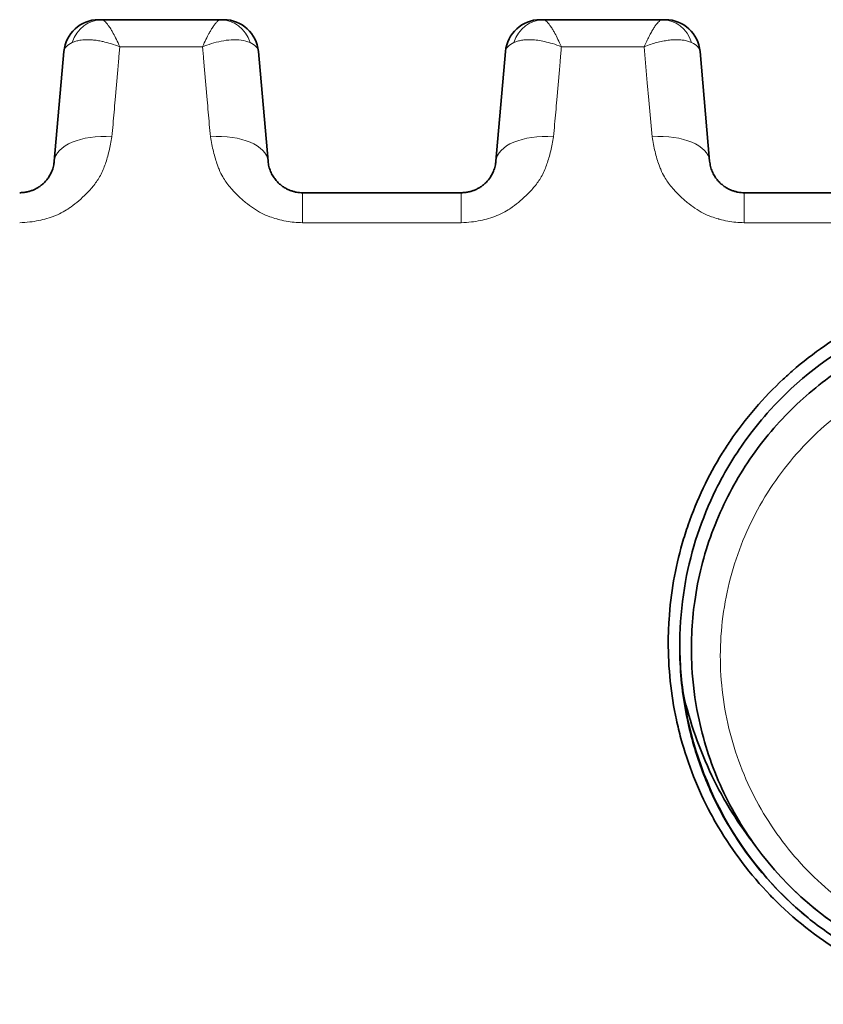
# Model space of a CAD drawing. Header units: millimetres. Extents: x 5 to 415, y 5 to 292.
# Tile 21 of 199: x 116 to 123, y 70 to 79. Entities that reach past the tile are written whole.
import ezdxf

# ---------------------------------------------------------------- set-up
doc = ezdxf.new("R2010")
doc.units = ezdxf.units.MM
doc.layers.add('Sichtbar (ISO)', color=7, linetype='Continuous', lineweight=35)
doc.layers.add('Sichtbar schmal (ISO)', color=7, linetype='Continuous', lineweight=18)

msp = doc.modelspace()

# ---------------------------------------------------------------- linework, layer by layer
at = {"layer": 'Sichtbar (ISO)'}
for p, q in [((117.02684203, 78.81670969), (117.05325955, 78.81670969)), ((117.05325955, 78.81670968), (117.05334187, 78.81670969)), ((118.08220664, 78.81670969), (117.05334187, 78.81670969)), ((118.08221969, 78.81670969), (118.08220664, 78.81670969)), ((118.08220664, 78.81670969), (118.08229227, 78.81670968)), ((118.08229227, 78.81670969), (118.10862474, 78.81670969)), ((120.83982136, 78.81670969), (120.86622005, 78.81670969)), ((120.86622005, 78.81670968), (120.86629265, 78.81670969)), ((121.89515017, 78.81670969), (120.86629265, 78.81670969)), ((121.89516064, 78.81670969), (121.89515017, 78.8167097)), ((121.89515017, 78.8167097), (121.89521994, 78.81670969)), ((121.89521994, 78.81670969), (121.92157522, 78.81670969)), ((116.72806675, 78.54285602), (116.64525186, 77.59627802)), ((116.64525201, 77.59627972), (116.72806682, 78.54285685)), ((118.49029806, 77.59627814), (118.40748314, 78.54285675)), ((118.40748316, 78.54285669), (118.49029846, 77.59627351)), ((120.45820205, 77.59627348), (120.54101753, 78.54285882)), ((120.54101739, 78.54285687), (120.45820243, 77.59627802)), ((122.30324863, 77.59627814), (122.2204337, 78.54285676)), ((122.22043373, 78.54285669), (122.30324903, 77.59627351)), ((118.78915691, 77.32241969), (120.15934371, 77.32241969)), ((122.60210748, 77.32241969), (123.77229423, 77.32241969)), ((122.04548804, 73.39474742), (122.04548804, 73.42147909))]:
    msp.add_line(p, q, dxfattribs=at)
for centre, radius, start, end in [((117.02692516, 78.51670969), 0.3, 90.000160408, 174.999970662), ((118.10862477, 78.51670969), 0.3, 5.000040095, 90.000007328), ((120.83987573, 78.51670969), 0.3, 90.00016041, 174.999775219), ((121.92157534, 78.51670969), 0.3, 5.000039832, 90.000022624), ((125.04547839, 73.38554574), 2.9, 216.103051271, 270.000000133)]:
    msp.add_arc(centre, radius, start, end, dxfattribs=at)
for centre, major_axis, ratio, start_param, end_param in [((117.05340655, 78.51670978), (-0.00038666, 0.29999971), 0.8956362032, 6.2820333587, 6.2822933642), ((118.08221989, 78.51670969), (-0.00000014, 0.3), 0.8955573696, 6.2829153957, 6.2831855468), ((120.86634683, 78.51670976), (-0.00031912, 0.2999998), 0.8956404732, 6.282240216, 6.2824695), ((121.89522547, 78.51670977), (-0.00032079, 0.29999978), 0.8953496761, 6.2820115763, 6.2822323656)]:
    msp.add_ellipse(centre, major_axis=major_axis, ratio=ratio, start_param=start_param, end_param=end_param, dxfattribs=at)
for points, knots in [([(116.64525164, 77.59627539), (116.64391195, 77.58096537), (116.63908143, 77.5517009), (116.62577526, 77.51049751), (116.6080914, 77.47400127), (116.58711386, 77.44211375), (116.56382769, 77.414752), (116.53913686, 77.39175905), (116.51375211, 77.3728125), (116.48805105, 77.35743739), (116.46204662, 77.34512851), (116.43551414, 77.33550561), (116.40785029, 77.32831064), (116.37807718, 77.32355506), (116.35727567, 77.32241979), (116.34639315, 77.32241969)], [0.00000382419, 0.00000382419, 0.00000382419, 0.00000382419, 0.11501556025, 0.22023128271, 0.31702701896, 0.40631380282, 0.48850401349, 0.56383288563, 0.63287436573, 0.69672357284, 0.75695147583, 0.81530023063, 0.87314538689, 0.9335680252, 0.99999974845, 0.99999974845, 0.99999974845, 0.99999974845]), ([(118.78915691, 77.32241969), (118.78007924, 77.32241975), (118.76202914, 77.32324061), (118.73519429, 77.32690289), (118.7086268, 77.33299641), (118.68207248, 77.34170516), (118.65545933, 77.35331485), (118.628852, 77.36819977), (118.60248133, 77.3867943), (118.57677986, 77.40955065), (118.55239476, 77.43689331), (118.53018798, 77.46918286), (118.511241, 77.50669334), (118.49687879, 77.54957249), (118.49170424, 77.58020767), (118.49029834, 77.59627482)], [0, 0, 0, 0, 0.05541657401, 0.11012063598, 0.16573006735, 0.22336512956, 0.28408898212, 0.34891891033, 0.41891078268, 0.49506722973, 0.57826807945, 0.66942116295, 0.76945161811, 0.87928475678, 0.99999583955, 0.99999583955, 0.99999583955, 0.99999583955]), ([(120.45820221, 77.59627539), (120.45686252, 77.58096537), (120.452032, 77.5517009), (120.43872583, 77.51049751), (120.42104197, 77.47400127), (120.40006443, 77.44211375), (120.37677826, 77.414752), (120.35208743, 77.39175905), (120.32670268, 77.3728125), (120.30100162, 77.35743739), (120.27499719, 77.34512851), (120.24846471, 77.33550561), (120.22080086, 77.32831064), (120.19102774, 77.32355506), (120.17022624, 77.32241979), (120.15934371, 77.32241969)], [0.00000382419, 0.00000382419, 0.00000382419, 0.00000382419, 0.11501556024, 0.22023128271, 0.31702701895, 0.40631380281, 0.48850401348, 0.56383288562, 0.63287436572, 0.69672357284, 0.75695147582, 0.81530023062, 0.87314538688, 0.93356802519, 0.99999976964, 0.99999976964, 0.99999976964, 0.99999976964]), ([(122.60210748, 77.32241969), (122.59302981, 77.32241975), (122.57497971, 77.32324061), (122.54814486, 77.32690289), (122.52157737, 77.33299641), (122.49502305, 77.34170516), (122.4684099, 77.35331485), (122.44180257, 77.36819977), (122.4154319, 77.3867943), (122.38973043, 77.40955065), (122.36534533, 77.43689331), (122.34313855, 77.46918286), (122.32419157, 77.50669334), (122.30982936, 77.54957249), (122.30465481, 77.58020767), (122.30324891, 77.59627482)], [0, 0, 0, 0, 0.05541657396, 0.11012063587, 0.16573006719, 0.22336512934, 0.28408898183, 0.34891890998, 0.41891078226, 0.49506722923, 0.57826807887, 0.66942116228, 0.76945161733, 0.87928475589, 0.99999583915, 0.99999583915, 0.99999583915, 0.99999583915]), ([(125.04547848, 76.54157448), (124.79401073, 76.54157448), (124.55109755, 76.51166341), (124.3154691, 76.45406109), (124.07984066, 76.39645877), (123.85123907, 76.31161468), (123.63422233, 76.20087081), (123.62012193, 76.19367536), (123.60607253, 76.18636708), (123.59207382, 76.17894434), (123.39062087, 76.07212514), (123.19918689, 75.94236438), (123.0152481, 75.78184816), (122.98963916, 75.75950023), (122.96418944, 75.73655985), (122.9389588, 75.71304857), (122.77037507, 75.55595309), (122.61222934, 75.37256813), (122.47974071, 75.17709837), (122.45621543, 75.14238989), (122.43347803, 75.10730535), (122.41151258, 75.07183305), (122.29126017, 74.87763573), (122.19360649, 74.67220041), (122.11805535, 74.45434289), (122.09960227, 74.40113202), (122.08249288, 74.3471988), (122.06681457, 74.29258424), (122.00657713, 74.08275034), (121.96728367, 73.86273763), (121.95247547, 73.63556995), (121.94840028, 73.57305386), (121.94617375, 73.50995572), (121.94588644, 73.44658614), (121.94485799, 73.21975332), (121.9691907, 72.98950972), (122.01664449, 72.76889079), (122.02818704, 72.71522795), (122.0410938, 72.66213326), (122.05534725, 72.60957197), (122.11606324, 72.38567457), (122.20070395, 72.17115778), (122.31095201, 71.96395462), (122.33227374, 71.923882), (122.35455754, 71.88408137), (122.37777333, 71.84466968), (122.50277973, 71.63245571), (122.65550143, 71.43201293), (122.82457117, 71.25687441), (122.84262527, 71.23817226), (122.86086378, 71.21974954), (122.87927996, 71.20160659), (123.06535303, 71.01829406), (123.26933349, 70.86336763), (123.48824698, 70.73579054), (123.49935789, 70.72931539), (123.51050624, 70.72291142), (123.5216915, 70.7165788), (123.75269605, 70.58579384), (123.99933609, 70.48542795), (124.24850693, 70.4182546), (124.25401402, 70.41676996), (124.25952245, 70.41530154), (124.26503215, 70.41384934), (124.52088209, 70.34641492), (124.77942911, 70.31331202), (125.04547859, 70.31331204)], [0, 0, 0, 0, 0.0833333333, 0.0833333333, 0.0833333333, 0.1666666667, 0.1666666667, 0.1666666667, 0.1720811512, 0.1720811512, 0.1720811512, 0.25, 0.25, 0.25, 0.2608482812, 0.2608482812, 0.2608482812, 0.3333333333, 0.3333333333, 0.3333333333, 0.3462041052, 0.3462041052, 0.3462041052, 0.4166666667, 0.4166666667, 0.4166666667, 0.4338768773, 0.4338768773, 0.4338768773, 0.5, 0.5, 0.5, 0.5181969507, 0.5181969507, 0.5181969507, 0.5833333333, 0.5833333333, 0.5833333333, 0.5991769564, 0.5991769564, 0.5991769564, 0.6666666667, 0.6666666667, 0.6666666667, 0.6797190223, 0.6797190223, 0.6797190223, 0.75, 0.75, 0.75, 0.7575049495, 0.7575049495, 0.7575049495, 0.8333333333, 0.8333333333, 0.8333333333, 0.8371819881, 0.8371819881, 0.8371819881, 0.9166666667, 0.9166666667, 0.9166666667, 0.9184234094, 0.9184234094, 0.9184234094, 1, 1, 1, 1]), ([(125.04547843, 76.43163803), (124.89835006, 76.43163803), (124.75149226, 76.42045805), (124.40801759, 76.36945796), (124.21488442, 76.32079679), (123.89691854, 76.20596782), (123.76922394, 76.14936429), (123.33356026, 75.91889198), (123.05667797, 75.70111194), (122.75854908, 75.37216193), (122.69520085, 75.2948108), (122.52927533, 75.0705013), (122.43627962, 74.91777113), (122.23343221, 74.50695898), (122.14507927, 74.23985197), (122.06702636, 73.81281886), (122.05085141, 73.65886943), (122.04193831, 73.3329559), (122.05179492, 73.16096405), (122.0764183, 72.99023947)], [0.00000100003, 0.00000100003, 0.00000100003, 0.00000100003, 0.04413951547, 0.04413951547, 0.10433674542, 0.10433674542, 0.14696063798, 0.14696063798, 0.25590477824, 0.25590477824, 0.28766811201, 0.28766811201, 0.34494979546, 0.34494979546, 0.43519116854, 0.43519116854, 0.48482121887, 0.48482121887, 0.53963338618, 0.53963338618, 0.53963338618, 0.53963338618]), ([(125.04547843, 76.28554574), (124.90261461, 76.28554575), (124.76059449, 76.27503327), (124.47568018, 76.23274089), (124.33422996, 76.2006568), (123.90561602, 76.06944313), (123.63498764, 75.93673731), (123.23296332, 75.65753339), (123.08744038, 75.53306245), (122.88808308, 75.32599046), (122.82373914, 75.25193503), (122.638485, 75.01570367), (122.53123475, 74.84453886), (122.35290159, 74.48175041), (122.28259827, 74.28991735), (122.20817061, 73.99386296), (122.18854323, 73.89380146), (122.14769131, 73.60579807), (122.13939439, 73.41589487), (122.15761151, 73.08568193), (122.17553615, 72.94571301), (122.24518789, 72.60356007), (122.30862766, 72.40371843), (122.43562746, 72.11696438), (122.48250465, 72.02468186), (122.58565037, 71.84615708), (122.64166792, 71.76002493), (122.70239872, 71.67675152)], [-0.6716373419, -0.6716373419, -0.6716373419, -0.6716373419, -0.62880073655, -0.62880073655, -0.58503177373, -0.58503177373, -0.49251753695, -0.49251753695, -0.43243801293, -0.43243801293, -0.4011709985, -0.4011709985, -0.33630692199, -0.33630692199, -0.27019859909, -0.27019859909, -0.2371178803, -0.2371178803, -0.17585071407, -0.17585071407, -0.13068980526, -0.13068980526, -0.06440730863, -0.06440730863, -0.0319666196, -0.0319666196, -0.000001, -0.000001, -0.000001, -0.000001]), ([(123.15269844, 71.05966201), (123.00870816, 71.17723948), (122.876747, 71.30730769), (122.6450672, 71.58141978), (122.5448244, 71.72356838), (122.40396211, 71.96468027), (122.35536021, 72.05901052), (122.25446788, 72.28287155), (122.20615307, 72.4138179), (122.14555109, 72.62059854), (122.12679977, 72.69500766), (122.07175937, 72.95470801), (122.0503187, 73.1418525), (122.04573064, 73.35057235), (122.04548783, 73.37266518), (122.04548767, 73.3947478)], [-0.77229927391, -0.77229927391, -0.77229927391, -0.77229927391, -0.71582195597, -0.71582195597, -0.66213502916, -0.66213502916, -0.62911875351, -0.62911875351, -0.58535088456, -0.58535088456, -0.56108237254, -0.56108237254, -0.50112851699, -0.50112851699, -0.49402845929, -0.49402845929, -0.49402845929, -0.49402845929]), ([(122.07641803, 72.99023951), (122.13240984, 72.74854779), (122.21465886, 72.51223916), (122.42619715, 72.07158226), (122.55346154, 71.86598767), (122.70239872, 71.67675152)], [-0.15109474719, -0.15109474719, -0.15109474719, -0.15109474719, -0.07392392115, -0.07392392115, -0.000001, -0.000001, -0.000001, -0.000001]), ([(123.15269844, 71.05966201), (122.85969971, 71.29974972), (122.61780323, 71.59123998), (122.24966225, 72.25161824), (122.12926527, 72.6151682), (122.0764183, 72.99023956)], [0.00000100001, 0.00000100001, 0.00000100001, 0.00000100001, 0.11536532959, 0.11536532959, 0.23284873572, 0.23284873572, 0.23284873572, 0.23284873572]), ([(123.15269845, 71.05966202), (123.20533763, 71.01723084), (123.25938764, 70.97647415), (123.37672703, 70.89391617), (123.44028535, 70.85260213), (123.67732917, 70.71082651), (123.85909789, 70.62509873), (124.36974238, 70.44244827), (124.70287537, 70.3843557), (125.04547843, 70.3843557)], [-0.20606253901, -0.20606253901, -0.20606253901, -0.20606253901, -0.18567362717, -0.18567362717, -0.16289684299, -0.16289684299, -0.10278093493, -0.10278093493, -0.00000001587, -0.00000001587, -0.00000001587, -0.00000001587])]:
    msp.add_open_spline(points, degree=3, knots=knots, dxfattribs=at)
msp.add_open_spline([(123.62099966, 70.859547), (123.4038358, 70.98205503), (123.20167075, 71.1335133), (123.0242438, 71.30599862)], degree=3, dxfattribs=at)
at = {"layer": 'Sichtbar schmal (ISO)'}
for p, q in [((117.21022105, 78.58343263), (117.92532895, 78.5834326)), ((121.02317002, 78.58342925), (121.73797818, 78.58336816)), ((121.73788555, 78.58335041), (121.76505204, 78.27283608)), ((117.20553982, 78.52628603), (117.20289271, 78.4960294)), ((117.93265941, 78.49599764), (117.93009329, 78.52532853)), ((121.01849123, 78.52629462), (121.01584461, 78.49604362)), ((117.19315272, 78.38358218), (117.19914774, 78.45210561)), ((117.93647423, 78.45127484), (117.94240291, 78.38350973)), ((121.00610656, 78.38361999), (121.01209936, 78.45211798)), ((117.17050424, 78.12437657), (117.19318165, 78.38358035)), ((117.94237382, 78.38350788), (117.96505435, 78.1242684)), ((120.98345473, 78.12437596), (121.0061355, 78.38361816)), ((121.76491075, 78.27282709), (121.77800989, 78.1231033)), ((121.77786441, 78.12309399), (121.80558079, 77.80629477)), ((118.78915691, 77.06348492), (118.78915691, 77.32241969)), ((120.15934359, 77.32241969), (120.15934359, 77.06348492)), ((122.60210748, 77.06348492), (122.60210748, 77.32241969)), ((118.78915691, 77.06348492), (120.15934359, 77.06348492)), ((122.60210748, 77.06348492), (123.77229416, 77.06348492)), ((122.50287547, 75.21075235), (122.50279534, 75.21075235)), ((122.79189967, 75.21073786), (122.79188709, 75.21073786)), ((122.2259648, 74.72422839), (122.22582036, 74.7242284)), ((122.47296448, 74.72421612), (122.47293847, 74.72421612))]:
    msp.add_line(p, q, dxfattribs=at)
for centre, major_axis, ratio, start_param, end_param in [((117.05340655, 78.51670978), (-0.00038666, 0.29999971), 0.8956362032, 6.2822933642, 7.5051391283), ((118.08221989, 78.51670969), (-0.00000014, 0.3), 0.8955573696, 5.0600245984, 6.2829153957), ((120.86634683, 78.51670976), (-0.00031912, 0.2999998), 0.8956404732, 6.2824695, 7.5053595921), ((121.89522547, 78.51670977), (-0.00032079, 0.29999978), 0.8953496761, 5.059114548, 6.2820115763), ((117.23857541, 78.51367808), (0.51063103, -0.02744416), 0.3190795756, 2.6178688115, 3.1309365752), ((117.90651019, 78.51474496), (0.50109965, 0.02630131), 0.3220704, 0.011227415, 0.5290996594), ((121.05164824, 78.51366861), (0.51075317, -0.02745513), 0.319034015, 2.6179681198, 3.1309400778), ((121.72258629, 78.51504508), (0.49797462, 0.02598926), 0.3230648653, 0.0113373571, 0.5310103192), ((117.14334935, 77.55270176), (-0.49809734, 0.04357796), 0.505694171, 4.7573822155, 6.2831903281), ((117.99220065, 77.55270103), (0.49809734, 0.04357795), 0.5056962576, 6.2831826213, 7.8089903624), ((120.95629992, 77.55270176), (-0.49809734, 0.04357796), 0.505694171, 4.757382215, 6.2831903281), ((121.80515122, 77.55270103), (0.49809734, 0.04357795), 0.5056962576, 6.2831826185, 7.8089061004)]:
    msp.add_ellipse(centre, major_axis=major_axis, ratio=ratio, start_param=start_param, end_param=end_param, dxfattribs=at)
for points, knots in [([(117.21022105, 78.58343316), (117.20001327, 78.60603245), (117.19022346, 78.62722563), (117.18077111, 78.64671133), (117.17177018, 78.66526643), (117.16307721, 78.68227193), (117.154781, 78.69756934), (117.15227457, 78.70219095), (117.14980418, 78.7066578), (117.14737143, 78.71096882), (117.14200428, 78.72047979), (117.13683269, 78.72923208), (117.13180207, 78.73733789), (117.12481733, 78.74859236), (117.11810125, 78.7586088), (117.11159504, 78.76756481), (117.10624982, 78.77492267), (117.10104644, 78.78156377), (117.0960107, 78.78748637), (117.09537203, 78.78823751), (117.09473599, 78.78897688), (117.09410245, 78.78970406), (117.08892614, 78.79564549), (117.08391685, 78.80076661), (117.07904367, 78.80488314), (117.07447378, 78.80874345), (117.07002334, 78.81172207), (117.0657002, 78.8137204), (117.06143803, 78.81569053), (117.05729987, 78.81670992), (117.05334187, 78.81670969)], [0, 0, 0, 0, 0.14881411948, 0.14881411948, 0.14881411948, 0.29052119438, 0.29052119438, 0.29052119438, 0.33333333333, 0.33333333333, 0.33333333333, 0.42778539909, 0.42778539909, 0.42778539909, 0.55892681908, 0.55892681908, 0.55892681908, 0.66666666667, 0.66666666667, 0.66666666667, 0.68033104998, 0.68033104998, 0.68033104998, 0.7919758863, 0.7919758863, 0.7919758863, 0.89667213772, 0.89667213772, 0.89667213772, 0.99989161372, 0.99989161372, 0.99989161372, 0.99989161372]), ([(118.08220664, 78.81670969), (118.07805986, 78.81670992), (118.07373327, 78.81560548), (118.06929769, 78.81348991), (118.06478967, 78.81133979), (118.06016944, 78.80814271), (118.05545157, 78.80403563), (118.0501629, 78.79943166), (118.04475141, 78.79368094), (118.03918208, 78.78707505), (118.03398232, 78.78090751), (118.02863421, 78.77402524), (118.02314772, 78.76641388), (118.01677772, 78.75757683), (118.01022083, 78.74775751), (118.00337211, 78.73670128), (117.99861397, 78.72901999), (117.9937131, 78.72073655), (117.98860214, 78.71171315), (117.98598501, 78.70709261), (117.983317, 78.70227847), (117.98060057, 78.69727115), (117.97235862, 78.68207837), (117.96366857, 78.6650929), (117.95463505, 78.64646487), (117.94525421, 78.62712062), (117.9355057, 78.60600668), (117.92532895, 78.58343313)], [0.00011079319, 0.00011079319, 0.00011079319, 0.00011079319, 0.10570722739, 0.10570722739, 0.10570722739, 0.21302821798, 0.21302821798, 0.21302821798, 0.33333333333, 0.33333333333, 0.33333333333, 0.44565529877, 0.44565529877, 0.44565529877, 0.57606488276, 0.57606488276, 0.57606488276, 0.66666666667, 0.66666666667, 0.66666666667, 0.71306036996, 0.71306036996, 0.71306036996, 0.85382409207, 0.85382409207, 0.85382409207, 0.99999999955, 0.99999999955, 0.99999999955, 0.99999999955]), ([(121.02317197, 78.5834298), (121.01296382, 78.60602967), (121.00317366, 78.62722398), (120.99372099, 78.64671086), (120.98472029, 78.66526598), (120.97602753, 78.68227172), (120.96773147, 78.69756928), (120.96522577, 78.70218969), (120.96275608, 78.7066554), (120.96032399, 78.71096536), (120.95495622, 78.72047771), (120.94978402, 78.72923115), (120.94475279, 78.73733796), (120.93776808, 78.74859239), (120.93105196, 78.7586088), (120.92454568, 78.76756484), (120.91920104, 78.77492184), (120.91399817, 78.7815623), (120.90896291, 78.78748444), (120.90832369, 78.78823625), (120.9076871, 78.78897626), (120.90705302, 78.78970406), (120.90187669, 78.79564549), (120.89686735, 78.80076662), (120.89199417, 78.80488313), (120.88742422, 78.80874348), (120.88297379, 78.81172209), (120.87865075, 78.81372039), (120.87438856, 78.81569057), (120.87025048, 78.81670991), (120.86629265, 78.81670969)], [0.00000004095, 0.00000004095, 0.00000004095, 0.00000004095, 0.14882420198, 0.14882420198, 0.14882420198, 0.29053246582, 0.29053246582, 0.29053246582, 0.33333333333, 0.33333333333, 0.33333333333, 0.42779752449, 0.42779752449, 0.42779752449, 0.5589392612, 0.5589392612, 0.5589392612, 0.66666666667, 0.66666666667, 0.66666666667, 0.68034255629, 0.68034255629, 0.68034255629, 0.79198581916, 0.79198581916, 0.79198581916, 0.89668199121, 0.89668199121, 0.89668199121, 0.99990441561, 0.99990441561, 0.99990441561, 0.99990441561]), ([(121.89515017, 78.8167097), (121.89063841, 78.81670988), (121.88585624, 78.81535531), (121.88087437, 78.81272266), (121.87631204, 78.81031172), (121.87158244, 78.80682647), (121.86667236, 78.80235315), (121.86226443, 78.79833731), (121.85771076, 78.79352513), (121.85297787, 78.78801695), (121.84740553, 78.78153181), (121.84158897, 78.77409642), (121.83557794, 78.76572575), (121.82983806, 78.75773266), (121.82391977, 78.74888468), (121.81781755, 78.7391296), (121.81222918, 78.73019595), (121.80648602, 78.72049999), (121.80055697, 78.70997223), (121.79383209, 78.69803136), (121.78688684, 78.68501547), (121.77973527, 78.67098552), (121.77322394, 78.65821159), (121.76654111, 78.64459807), (121.75970935, 78.63023684), (121.75264021, 78.6153766), (121.7454122, 78.59971617), (121.73797591, 78.58334697)], [0.00009412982, 0.00009412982, 0.00009412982, 0.00009412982, 0.12180675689, 0.12180675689, 0.12180675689, 0.23326964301, 0.23326964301, 0.23326964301, 0.33333333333, 0.33333333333, 0.33333333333, 0.45114495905, 0.45114495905, 0.45114495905, 0.5636422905, 0.5636422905, 0.5636422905, 0.66666666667, 0.66666666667, 0.66666666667, 0.78351966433, 0.78351966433, 0.78351966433, 0.88991147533, 0.88991147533, 0.88991147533, 1, 1, 1, 1]), ([(117.21022105, 78.58343316), (117.18570023, 78.59311384), (117.15958302, 78.60190824), (117.13260393, 78.61003758), (117.11083851, 78.61659593), (117.08851473, 78.62273179), (117.0657439, 78.62785465), (117.06028939, 78.62908178), (117.05480988, 78.63025028), (117.04930778, 78.63135139), (117.03487168, 78.6342404), (117.02028189, 78.63666566), (117.00562853, 78.63858857), (116.99138182, 78.64045812), (116.97707487, 78.64185287), (116.96281554, 78.64272708), (116.95948348, 78.64293137), (116.95615444, 78.64310713), (116.95282949, 78.64325285), (116.93737424, 78.64393016), (116.92200253, 78.64396085), (116.90685695, 78.64317527), (116.89697521, 78.64266271), (116.88719079, 78.64180195), (116.87756019, 78.64054025), (116.87390279, 78.64006109), (116.87026834, 78.63952439), (116.86666126, 78.63892777), (116.85463917, 78.63693931), (116.84291924, 78.63428557), (116.83167758, 78.63088255), (116.82086961, 78.62761081), (116.81050358, 78.62364617), (116.80076729, 78.61892731)], [0, 0, 0, 0, 0.2, 0.2, 0.2, 0.3613502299, 0.3613502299, 0.3613502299, 0.4, 0.4, 0.4, 0.5014070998, 0.5014070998, 0.5014070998, 0.6, 0.6, 0.6, 0.6230387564, 0.6230387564, 0.6230387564, 0.730128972, 0.730128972, 0.730128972, 0.8, 0.8, 0.8, 0.8265348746, 0.8265348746, 0.8265348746, 0.9149733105, 0.9149733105, 0.9149733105, 1, 1, 1, 1]), ([(117.20553955, 78.52628804), (117.20597755, 78.53172474), (117.20648432, 78.53793114), (117.20702349, 78.54413356), (117.20759295, 78.55068438), (117.20819855, 78.5572309), (117.20874237, 78.56378055), (117.2092862, 78.57033021), (117.20976825, 78.57688299), (117.21022105, 78.58343315)], [0.01772803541, 0.01772803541, 0.01772803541, 0.01772803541, 0.33333333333, 0.33333333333, 0.33333333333, 0.66666666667, 0.66666666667, 0.66666666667, 1, 1, 1, 1]), ([(118.33481469, 78.61891218), (118.31188455, 78.63003213), (118.28552226, 78.63694861), (118.25793065, 78.64055207), (118.23033904, 78.64415552), (118.20156459, 78.6444733), (118.17262577, 78.6426981), (118.14368694, 78.64092291), (118.11457494, 78.63704328), (118.08609297, 78.63136568), (118.057611, 78.62568807), (118.0297609, 78.61821662), (118.00281009, 78.61007287), (117.97585927, 78.60192913), (117.94980427, 78.5930984), (117.92532895, 78.58343104)], [0, 0, 0, 0, 0.2, 0.2, 0.2, 0.4, 0.4, 0.4, 0.6, 0.6, 0.6, 0.8, 0.8, 0.8, 0.9999999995, 0.9999999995, 0.9999999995, 0.9999999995]), ([(117.92532895, 78.58343312), (117.92578176, 78.57688063), (117.92626386, 78.57032546), (117.92680784, 78.56377345), (117.92735183, 78.55722143), (117.92795769, 78.55067257), (117.92852735, 78.54411939), (117.929097, 78.53756623), (117.92963046, 78.53100862), (117.93008723, 78.52533025)], [0, 0, 0, 0, 0.33333333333, 0.33333333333, 0.33333333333, 0.66666666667, 0.66666666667, 0.66666666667, 0.99999955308, 0.99999955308, 0.99999955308, 0.99999955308]), ([(120.61370917, 78.61892142), (120.62325349, 78.62354329), (120.643893, 78.63150141), (120.67946518, 78.63966304), (120.72000307, 78.64397547), (120.76645263, 78.64406985), (120.81958927, 78.6392321), (120.88019733, 78.62844916), (120.94888782, 78.61041792), (120.99757517, 78.59345467), (121.02316617, 78.58342802)], [0.00000064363, 0.00000064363, 0.00000064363, 0.00000064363, 0.10546038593, 0.21059619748, 0.31992278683, 0.43515728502, 0.55879406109, 0.69284824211, 0.83925888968, 1, 1, 1, 1]), ([(121.01849096, 78.52629663), (121.01892898, 78.53173282), (121.01943572, 78.53793815), (121.01997485, 78.54414014), (121.02054426, 78.55069038), (121.02114981, 78.55723704), (121.02169349, 78.56378433), (121.02223716, 78.57033139), (121.02271896, 78.57687908), (121.02317192, 78.58342906)], [0.01772211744, 0.01772211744, 0.01772211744, 0.01772211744, 0.33333333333, 0.33333333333, 0.33333333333, 0.66666666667, 0.66666666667, 0.66666666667, 0.99998805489, 0.99998805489, 0.99998805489, 0.99998805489]), ([(121.73797591, 78.58334697), (121.73814727, 78.58337531), (121.75681689, 78.59069437), (121.79306066, 78.60375159), (121.84617402, 78.61954589), (121.8970704, 78.63143877), (121.94600053, 78.63955293), (121.99224474, 78.64378806), (122.0352647, 78.64416298), (122.07544349, 78.64067488), (122.11369512, 78.63281494), (122.1367166, 78.62426094), (122.14773456, 78.61892611)], [0, 0, 0, 0, 0.0005094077, 0.1173933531, 0.2284077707, 0.3384867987, 0.4482138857, 0.5567717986, 0.6629180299, 0.7680491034, 0.8783357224, 1, 1, 1, 1]), ([(117.20288867, 78.49603149), (117.20244109, 78.49092821), (117.20200042, 78.48583965), (117.20156295, 78.48072843), (117.20112548, 78.4756172), (117.20069121, 78.47048329), (117.20026524, 78.4654393), (117.19986597, 78.46071146), (117.19947399, 78.45606256), (117.19914441, 78.45210739)], [0, 0, 0, 0, 0.33333333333, 0.33333333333, 0.33333333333, 0.66666666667, 0.66666666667, 0.66666666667, 0.9791078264, 0.9791078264, 0.9791078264, 0.9791078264]), ([(117.93647424, 78.45127658), (117.93613176, 78.45539495), (117.93571405, 78.46034998), (117.93528799, 78.46539536), (117.93486193, 78.47044074), (117.93442751, 78.47557655), (117.93398988, 78.48068987), (117.93355224, 78.48580318), (117.93311138, 78.49089402), (117.93266357, 78.49599986)], [0, 0, 0, 0, 0.3333333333, 0.3333333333, 0.3333333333, 0.6666666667, 0.6666666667, 0.6666666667, 1, 1, 1, 1]), ([(121.01584059, 78.49604571), (121.01539301, 78.4909425), (121.01495234, 78.48585399), (121.01451486, 78.48074283), (121.01407738, 78.47563166), (121.0136431, 78.47049782), (121.01321711, 78.46545386), (121.01281778, 78.46072553), (121.01242574, 78.45607612), (121.01209604, 78.45211976)], [0, 0, 0, 0, 0.33333333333, 0.33333333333, 0.33333333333, 0.66666666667, 0.66666666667, 0.66666666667, 0.97914171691, 0.97914171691, 0.97914171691, 0.97914171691]), ([(117.14293508, 77.80599809), (117.146035, 77.84143179), (117.14912934, 77.87719215), (117.15222389, 77.91264223), (117.15532642, 77.94818364), (117.15842915, 77.98341399), (117.16149969, 78.01866486), (117.16457022, 78.05391572), (117.16760857, 78.08918672), (117.17056486, 78.12437196)], [0.0008564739, 0.0008564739, 0.0008564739, 0.0008564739, 0.33333333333, 0.33333333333, 0.33333333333, 0.66666666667, 0.66666666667, 0.66666666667, 1, 1, 1, 1]), ([(117.96499376, 78.12426392), (117.96794909, 78.08909083), (117.97098632, 78.05383254), (117.97405589, 78.01859309), (117.97712546, 77.98335364), (117.98022737, 77.9481334), (117.9833285, 77.91260682), (117.98642181, 77.8771698), (117.98951435, 77.84142719), (117.99261372, 77.80599983)], [0, 0, 0, 0, 0.33333333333, 0.33333333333, 0.33333333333, 0.66666666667, 0.66666666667, 0.66666666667, 0.99915972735, 0.99915972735, 0.99915972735, 0.99915972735]), ([(120.95588565, 77.80599809), (120.95898556, 77.84143172), (120.9620799, 77.87719201), (120.96517444, 77.91264203), (120.96827696, 77.94818336), (120.97137969, 77.98341365), (120.97445022, 78.01866445), (120.97752075, 78.05391525), (120.98055908, 78.08918618), (120.98351536, 78.12437135)], [0.00085647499, 0.00085647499, 0.00085647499, 0.00085647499, 0.33333333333, 0.33333333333, 0.33333333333, 0.66666666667, 0.66666666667, 0.66666666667, 1, 1, 1, 1]), ([(116.34639302, 77.06348492), (116.37597748, 77.0643881), (116.40492273, 77.06653276), (116.43303797, 77.06980897), (116.45970607, 77.07291655), (116.48562873, 77.07704393), (116.5106857, 77.08208376), (116.53503113, 77.08698048), (116.5585589, 77.09273915), (116.58115132, 77.09922911), (116.60654314, 77.10652323), (116.63061223, 77.11495), (116.65408508, 77.12463174), (116.67739824, 77.1342476), (116.70013114, 77.14511009), (116.72278616, 77.15767858), (116.74052708, 77.16752083), (116.75821605, 77.1784173), (116.77596014, 77.19069541), (116.78049677, 77.19383455), (116.78505751, 77.19704698), (116.78963019, 77.20032889), (116.81177054, 77.21621953), (116.83416029, 77.23377639), (116.85570492, 77.2523038), (116.87882475, 77.2721858), (116.90096073, 77.29317727), (116.92138736, 77.3139874), (116.9327769, 77.32559078), (116.94364602, 77.33713021), (116.95395217, 77.34835121), (116.96563567, 77.36107184), (116.97627256, 77.37353553), (116.98622063, 77.38605493), (117.00768417, 77.41306623), (117.02611605, 77.44029452), (117.04316872, 77.47187139), (117.05174658, 77.48775522), (117.05993468, 77.50475291), (117.0676585, 77.52344055), (117.07389769, 77.53853614), (117.08001426, 77.55473074), (117.08593194, 77.57188406), (117.09755899, 77.60558691), (117.10839657, 77.64297481), (117.11812664, 77.68322179), (117.12741125, 77.72162621), (117.13570435, 77.76264004), (117.14293508, 77.80599809)], [0, 0, 0, 0, 0.0696834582, 0.0696834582, 0.0696834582, 0.1357802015, 0.1357802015, 0.1357802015, 0.2, 0.2, 0.2, 0.2721771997, 0.2721771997, 0.2721771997, 0.3438633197, 0.3438633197, 0.3438633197, 0.4, 0.4, 0.4, 0.4143524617, 0.4143524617, 0.4143524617, 0.4838453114, 0.4838453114, 0.4838453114, 0.5584189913, 0.5584189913, 0.5584189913, 0.6, 0.6, 0.6, 0.647138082, 0.647138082, 0.647138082, 0.7488411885, 0.7488411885, 0.7488411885, 0.8, 0.8, 0.8, 0.8413253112, 0.8413253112, 0.8413253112, 0.9225212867, 0.9225212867, 0.9225212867, 1, 1, 1, 1]), ([(117.99261372, 77.80599983), (118.00024602, 77.76039871), (118.00907679, 77.71731575), (118.01899673, 77.67716858), (118.02944728, 77.634874), (118.04112926, 77.59583023), (118.05357505, 77.56108092), (118.05817645, 77.54823356), (118.06287753, 77.53597584), (118.06763885, 77.5243737), (118.0776912, 77.49987871), (118.08849152, 77.47833046), (118.09998545, 77.45836049), (118.11783963, 77.42733998), (118.1372338, 77.4000482), (118.16071995, 77.37201056), (118.16703252, 77.36447465), (118.17365815, 77.35689186), (118.18068489, 77.34919863), (118.19523295, 77.33327069), (118.21097467, 77.31662213), (118.22779023, 77.29999365), (118.2489471, 77.27907216), (118.27182617, 77.25820305), (118.29562571, 77.23864506), (118.31792241, 77.22032207), (118.34101615, 77.20315722), (118.36372893, 77.18780496), (118.38715831, 77.17196835), (118.41065594, 77.15837902), (118.43422532, 77.14647818), (118.45765452, 77.13464814), (118.48116053, 77.12448019), (118.50500581, 77.115576), (118.52497687, 77.10811851), (118.54519324, 77.10154844), (118.56590472, 77.09574779), (118.5691586, 77.09483647), (118.57242199, 77.09394215), (118.5756949, 77.09306514), (118.59869201, 77.08690281), (118.62215821, 77.08159137), (118.64606077, 77.0772374), (118.66921844, 77.07301912), (118.69278662, 77.0696995), (118.71671693, 77.06737215), (118.74053834, 77.06505538), (118.76471994, 77.06372162), (118.78915691, 77.06348492)], [0, 0, 0, 0, 0.0818672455, 0.0818672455, 0.0818672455, 0.1681134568, 0.1681134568, 0.1681134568, 0.2, 0.2, 0.2, 0.2673204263, 0.2673204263, 0.2673204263, 0.3718931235, 0.3718931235, 0.3718931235, 0.4, 0.4, 0.4, 0.4581920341, 0.4581920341, 0.4581920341, 0.5314076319, 0.5314076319, 0.5314076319, 0.6, 0.6, 0.6, 0.6707564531, 0.6707564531, 0.6707564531, 0.7410920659, 0.7410920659, 0.7410920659, 0.8, 0.8, 0.8, 0.8092547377, 0.8092547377, 0.8092547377, 0.8742830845, 0.8742830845, 0.8742830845, 0.9372848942, 0.9372848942, 0.9372848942, 1, 1, 1, 1]), ([(120.15934359, 77.06348492), (120.18892805, 77.0643881), (120.2178733, 77.06653276), (120.24598854, 77.06980897), (120.27265664, 77.07291655), (120.2985793, 77.07704393), (120.32363627, 77.08208376), (120.3479817, 77.08698048), (120.37150947, 77.09273915), (120.39410189, 77.09922911), (120.41949371, 77.10652323), (120.4435628, 77.11495), (120.46703565, 77.12463174), (120.49034881, 77.1342476), (120.51308171, 77.14511009), (120.53573673, 77.15767858), (120.55347765, 77.16752083), (120.57116662, 77.1784173), (120.58891072, 77.19069541), (120.59344735, 77.19383455), (120.59800808, 77.19704698), (120.60258076, 77.20032889), (120.62472111, 77.21621953), (120.64711086, 77.23377639), (120.66865549, 77.2523038), (120.69177532, 77.2721858), (120.7139113, 77.29317727), (120.73433793, 77.3139874), (120.74572747, 77.32559078), (120.75659659, 77.33713021), (120.76690274, 77.34835121), (120.77858624, 77.36107184), (120.78922313, 77.37353553), (120.7991712, 77.38605493), (120.82063474, 77.41306623), (120.83906662, 77.44029452), (120.85611929, 77.47187139), (120.86469715, 77.48775522), (120.87288525, 77.50475291), (120.88060907, 77.52344055), (120.88684826, 77.53853614), (120.89296483, 77.55473074), (120.89888251, 77.57188406), (120.91050956, 77.60558691), (120.92134714, 77.64297481), (120.93107721, 77.68322179), (120.94036182, 77.72162621), (120.94865492, 77.76264004), (120.95588565, 77.80599809)], [0, 0, 0, 0, 0.0696834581, 0.0696834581, 0.0696834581, 0.1357802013, 0.1357802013, 0.1357802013, 0.2, 0.2, 0.2, 0.2721771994, 0.2721771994, 0.2721771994, 0.3438633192, 0.3438633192, 0.3438633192, 0.4, 0.4, 0.4, 0.4143524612, 0.4143524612, 0.4143524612, 0.4838453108, 0.4838453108, 0.4838453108, 0.5584189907, 0.5584189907, 0.5584189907, 0.6, 0.6, 0.6, 0.6471380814, 0.6471380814, 0.6471380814, 0.7488411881, 0.7488411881, 0.7488411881, 0.8, 0.8, 0.8, 0.841325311, 0.841325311, 0.841325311, 0.9225212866, 0.9225212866, 0.9225212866, 1, 1, 1, 1]), ([(121.80558373, 77.80600085), (121.81319692, 77.76039851), (121.82202758, 77.71731571), (121.83194745, 77.67716861), (121.84239792, 77.6348741), (121.85407987, 77.5958303), (121.86652566, 77.56108093), (121.8711271, 77.54823344), (121.87582823, 77.53597558), (121.8805896, 77.52437332), (121.89064187, 77.49987847), (121.90144214, 77.47833034), (121.91293599, 77.45836048), (121.93079019, 77.42733992), (121.95018439, 77.40004815), (121.97367051, 77.37201055), (121.97998322, 77.36447448), (121.986609, 77.35689153), (121.99363591, 77.34919814), (122.00818385, 77.33327035), (122.02392542, 77.31662197), (122.04074081, 77.29999366), (122.06189768, 77.27907217), (122.08477675, 77.25820306), (122.10857628, 77.23864507), (122.1308731, 77.22032198), (122.15396697, 77.20315703), (122.17667988, 77.18780471), (122.20010913, 77.1719682), (122.22360664, 77.15837894), (122.24717589, 77.14647818), (122.27060509, 77.13464813), (122.2941111, 77.12448018), (122.31795638, 77.115576), (122.33792751, 77.10811848), (122.35814396, 77.10154839), (122.37885552, 77.09574772), (122.38210932, 77.09483643), (122.38537263, 77.09394213), (122.38864547, 77.09306514), (122.41164258, 77.08690282), (122.43510878, 77.08159137), (122.45901134, 77.0772374), (122.48216901, 77.07301912), (122.50573719, 77.0696995), (122.5296675, 77.06737215), (122.55348891, 77.06505538), (122.57767051, 77.06372162), (122.60210748, 77.06348492)], [0, 0, 0, 0, 0.0818671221, 0.0818671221, 0.0818671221, 0.1681132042, 0.1681132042, 0.1681132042, 0.2, 0.2, 0.2, 0.2673198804, 0.2673198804, 0.2673198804, 0.3718924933, 0.3718924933, 0.3718924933, 0.4, 0.4, 0.4, 0.4581915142, 0.4581915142, 0.4581915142, 0.5314071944, 0.5314071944, 0.5314071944, 0.6, 0.6, 0.6, 0.6707561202, 0.6707561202, 0.6707561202, 0.7410917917, 0.7410917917, 0.7410917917, 0.8, 0.8, 0.8, 0.8092545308, 0.8092545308, 0.8092545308, 0.8742829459, 0.8742829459, 0.8742829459, 0.937284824, 0.937284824, 0.937284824, 1, 1, 1, 1]), ([(125.04547838, 70.66906351), (124.88074925, 70.66912352), (124.71569316, 70.68454579), (124.5538855, 70.71507665), (124.33275362, 70.75680116), (124.11768876, 70.8267438), (123.91544867, 70.92209804), (123.71668502, 71.01581317), (123.53030901, 71.13407378), (123.36189099, 71.27261699), (123.19064828, 71.41348384), (123.03797099, 71.57531936), (122.90801729, 71.75264431), (122.77588171, 71.9329465), (122.66723917, 72.12926261), (122.58484891, 72.33534052), (122.50125354, 72.54443271), (122.44468404, 72.76357434), (122.41650177, 72.98606221), (122.38808719, 73.21038408), (122.38852975, 73.43810758), (122.41782227, 73.66232906), (122.44711252, 73.88653314), (122.50524823, 74.10723575), (122.59080964, 74.31756719), (122.6756541, 74.52613622), (122.78746655, 74.72450716), (122.92332362, 74.90615775), (123.05717083, 75.08512101), (123.21435648, 75.24785497), (123.3904149, 75.38864671), (123.56351507, 75.52707278), (123.75485911, 75.6442878), (123.95858605, 75.73589523), (124.15931177, 75.82615314), (124.37205823, 75.89155237), (124.58992627, 75.92959665), (124.64290025, 75.938847), (124.69617701, 75.94648012), (124.74965342, 75.95247857)], [0, 0, 0, 0, 0.06043924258, 0.06043924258, 0.06043924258, 0.14303757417, 0.14303757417, 0.14303757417, 0.2242160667, 0.2242160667, 0.2242160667, 0.30675607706, 0.30675607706, 0.30675607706, 0.39068190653, 0.39068190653, 0.39068190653, 0.47583531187, 0.47583531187, 0.47583531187, 0.56169064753, 0.56169064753, 0.56169064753, 0.64753932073, 0.64753932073, 0.64753932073, 0.73266864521, 0.73266864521, 0.73266864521, 0.81653856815, 0.81653856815, 0.81653856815, 0.8989992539, 0.8989992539, 0.8989992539, 0.98024516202, 0.98024516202, 0.98024516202, 0.99999986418, 0.99999986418, 0.99999986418, 0.99999986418])]:
    msp.add_open_spline(points, degree=3, knots=knots, dxfattribs=at)
for points in [[(116.9917611, 77.393114), (116.9917317, 77.39307759), (116.99170231, 77.39304118), (116.9916729, 77.39300478)], [(118.13639926, 77.40285625), (118.13600145, 77.40336854), (118.1356047, 77.40388113), (118.13520899, 77.40439405)], [(120.80520399, 77.39375174), (120.80516793, 77.39370694), (120.80513186, 77.39366214), (120.80509578, 77.39361735)], [(121.94823301, 77.40436883), (121.94782204, 77.4049014), (121.94741219, 77.40543432), (121.94700345, 77.40596763)]]:
    msp.add_open_spline(points, degree=3, dxfattribs=at)

doc.saveas('drawing.dxf')
